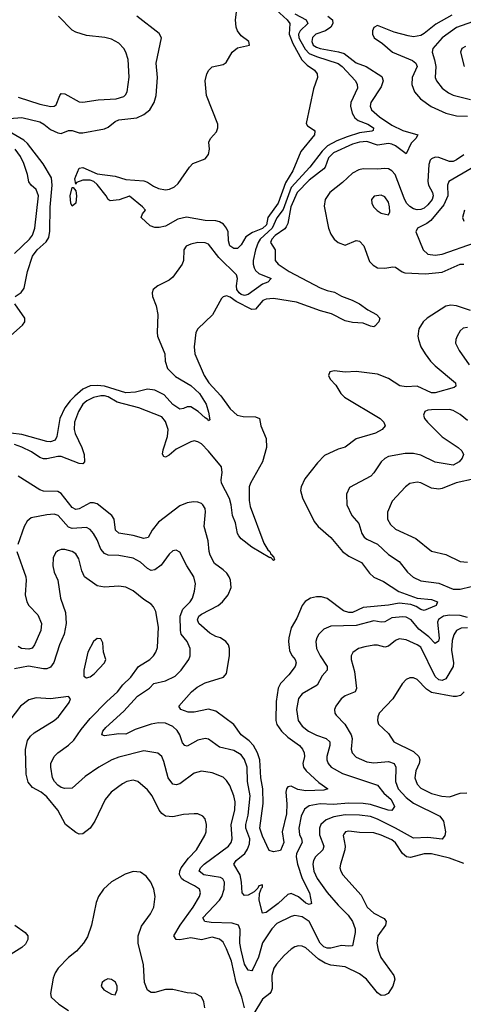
# Model space of a CAD drawing. Header units: inches. Extents: x 1934316 to 2140091, y 524953 to 667329.
# Tile 202 of 256: x 2015998 to 2018467, y 622789 to 628271. Entities that reach past the tile are written whole.
import ezdxf

# ---------------------------------------------------------------- set-up
doc = ezdxf.new("R2010")
doc.units = ezdxf.units.IN
doc.header["$MEASUREMENT"] = 0
doc.layers.add('C0612', color=7, linetype='Continuous')

msp = doc.modelspace()

# ---------------------------------------------------------------- linework, layer by layer
at = {"layer": 'C0612', "color": 5}
for points, elevation in [([(2017425.7, 628325.7), (2017486.9, 628270), (2017501.2, 628250), (2017498.5, 628190), (2017518.3, 628138.3), (2017568.1, 628048.1), (2017598.9, 628018.9), (2017639, 627990), (2017654.6, 627970), (2017656.5, 627950), (2017633.8, 627886.2), (2017593, 627693), (2017599.9, 627679.9), (2017636.3, 627656.3), (2017640.4, 627650), (2017639.6, 627630), (2017563.2, 627536.8), (2017519, 627430), (2017477.5, 627362.5), (2017436.6, 627250), (2017380.1, 627170), (2017371.6, 627130), (2017350, 627108), (2017293.7, 627086.3), (2017257.1, 627062.9), (2017230, 627018), (2017210, 626998), (2017190, 626997.6), (2017168.2, 627011.8), (2017160.2, 627040.2), (2017158.2, 627090), (2017149.9, 627110), (2017133.2, 627133.2), (2017110, 627146.6), (2017090, 627151.6), (2017030, 627153.4), (2016927.3, 627172.7), (2016878.6, 627161.4), (2016810, 627121.5), (2016773.8, 627113.8), (2016750, 627114.5), (2016724.2, 627124.2), (2016675.3, 627170), (2016682, 627190), (2016699, 627210), (2016682.7, 627230), (2016610, 627289.5), (2016552.4, 627267.6), (2016502, 627262), (2016490, 627269.3), (2016479.2, 627290), (2016430, 627353.6), (2016410.9, 627370.9), (2016390, 627378.7), (2016350, 627377.4), (2016314.4, 627365.6), (2016310, 627355.3), (2016305.6, 627385.6), (2016310, 627400.5), (2016330, 627443.8), (2016350, 627448.9), (2016430, 627413.8), (2016530, 627399.5), (2016590, 627381.5), (2016690, 627374), (2016710, 627367.3), (2016743.7, 627343.7), (2016770, 627332.2), (2016810, 627323.8), (2016831.7, 627328.3), (2016859.3, 627340.7), (2016880.5, 627359.5), (2016942.7, 627450), (2016961.2, 627470), (2017030, 627497.1), (2017050, 627521), (2017054.3, 627550), (2017051.6, 627590), (2017059.5, 627610), (2017093.2, 627646.8), (2017101, 627670), (2017100.4, 627690), (2017038, 627850), (2017031, 627930), (2017040.7, 627970), (2017050.4, 627989.6), (2017070, 628009.4), (2017130, 628021.2), (2017147.5, 628032.5), (2017180.2, 628090), (2017210, 628115.1), (2017277, 628130), (2017273, 628150), (2017230, 628181.4), (2017209.9, 628209.9), (2017203, 628230), (2017199.2, 628270), (2017211.5, 628370)], 140), ([(2015847.2, 627712.8), (2016010, 627726), (2016110, 627701.7), (2016132.2, 627690), (2016170, 627659.5), (2016210, 627641.4), (2016230, 627638.1), (2016270, 627654), (2016290, 627655.2), (2016330, 627640.8), (2016350, 627642.1), (2016470, 627663.5), (2016490, 627673.5), (2016530, 627704.8), (2016550, 627713.6), (2016650, 627724.6), (2016690, 627742.6), (2016723.4, 627770), (2016746.9, 627810), (2016758.4, 627850), (2016765.3, 627950), (2016757.2, 628030), (2016787.6, 628170), (2016774.7, 628194.8), (2016649.6, 628290)], 160), ([(2017530, 628303.1), (2017591.8, 628270), (2017601, 628250), (2017559.9, 628210), (2017550.1, 628190), (2017552.7, 628170), (2017562.4, 628150), (2017587.5, 628107.5), (2017610, 628083.8), (2017650, 628066.2), (2017770, 628027.8), (2017792.5, 628010), (2017866.4, 627930), (2017875.9, 627910), (2017878.4, 627890), (2017841.6, 627810), (2017840.1, 627790), (2017847.9, 627750), (2017864.1, 627724.1), (2017881.1, 627710), (2017934.9, 627690), (2017968.1, 627670), (2017964.8, 627655.2), (2017957.3, 627650), (2017890, 627641.2), (2017821.3, 627618.7), (2017763.4, 627596.6), (2017711.9, 627568.1), (2017681.3, 627538.7), (2017613, 627450), (2017510, 627337.8), (2017465, 627215), (2017430, 627168.8), (2017404.2, 627110), (2017337.3, 627050), (2017325.2, 627030), (2017311.1, 626990), (2017297.7, 626930), (2017296.9, 626910), (2017302.6, 626890), (2017310, 626875), (2017330, 626858.8), (2017398, 626830), (2017379.1, 626810), (2017350, 626798.1), (2017270, 626740.5), (2017250, 626735.7), (2017230, 626741.7), (2017219, 626750), (2017206, 626770), (2017204.1, 626790), (2017211.2, 626830), (2017204, 626850), (2017106.9, 626946.9), (2017050, 627021), (2017030, 627029.8), (2016990, 627030.8), (2016950, 627022.4), (2016924.9, 627010), (2016912.7, 626990), (2016910.3, 626930), (2016902.4, 626910), (2016850, 626837), (2016830, 626821.6), (2016766.8, 626790), (2016740.7, 626770), (2016734.9, 626750), (2016738, 626730), (2016758.3, 626678.3), (2016768, 626630), (2016762.7, 626530), (2016765.8, 626510), (2016805.3, 626410), (2016808.7, 626370), (2016820.9, 626330), (2016864.7, 626284.7), (2016950, 626235.5), (2016998.3, 626190), (2017035.9, 626130), (2017050, 626086), (2017057.1, 626042.9), (2017050, 626037.2), (2017046.1, 626046.1), (2017030, 626055.1), (2016990.7, 626090.7), (2016950, 626116.4), (2016930, 626116.4), (2016910, 626105.7), (2016890, 626102.7), (2016850, 626128.8), (2016802.8, 626182.8), (2016750, 626207.8), (2016710, 626213.4), (2016642.7, 626197.3), (2016590, 626194.6), (2016470, 626230.4), (2016430, 626235.5), (2016390, 626233.2), (2016350, 626214.1), (2016304.8, 626175.2), (2016279.5, 626150), (2016250.5, 626110), (2016221.3, 626050), (2016206, 625950), (2016194.9, 625930), (2016170, 625921.7), (2016150, 625922.3), (2016010, 625962.4), (2015950, 625969.3)], 160), ([(2017713.4, 628290), (2017739.8, 628270), (2017740.9, 628250), (2017729.5, 628230), (2017699.8, 628210), (2017646.2, 628190), (2017627.1, 628172.9), (2017623.4, 628150), (2017632.2, 628130), (2017650, 628117.9), (2017670, 628111.5), (2017773.1, 628093.1), (2017803.7, 628083.7), (2017870, 628031.6), (2017926.4, 628010), (2018014.2, 627954.2), (2018021.3, 627930), (2018010, 627897.2), (2017951.8, 627810), (2017948.9, 627790), (2017956.8, 627770), (2018000.1, 627730), (2018070, 627684.3), (2018130, 627654.3), (2018214, 627630), (2018203.7, 627610), (2018176.6, 627583.4), (2018150, 627524.1), (2018090, 627569.2), (2018070, 627578.1), (2018050, 627581.3), (2017990, 627572.4), (2017930, 627592.6), (2017890, 627589.9), (2017850, 627578.7), (2017745.4, 627530), (2017717.1, 627502.9), (2017697.5, 627450), (2017690, 627441), (2017610, 627378.4), (2017542.5, 627310), (2017508.1, 627230), (2017490, 627137.3), (2017481.7, 627118.3), (2017473.1, 627106.9), (2017420.1, 627070), (2017401.9, 627050), (2017394.6, 627030), (2017419.3, 626990), (2017419.7, 626930), (2017437.1, 626910), (2017497.2, 626870), (2017670, 626779.1), (2017710, 626763.4), (2017750, 626755.1), (2017790, 626732.1), (2017848.7, 626710), (2017890, 626689.1), (2017935.2, 626655.2), (2017984.9, 626630), (2018003.2, 626610), (2017997.6, 626590), (2017975.4, 626564.6), (2017970, 626561), (2017950, 626564.5), (2017910, 626582.4), (2017850, 626586.2), (2017810, 626595.5), (2017732.8, 626632.8), (2017672.4, 626650), (2017538.9, 626698.9), (2017410, 626719), (2017370, 626715.6), (2017352, 626708), (2017310, 626660.2), (2017290, 626657.9), (2017203.2, 626703.2), (2017170, 626726.5), (2017150, 626733.7), (2017131.5, 626728.5), (2017121.8, 626718.2), (2017071.8, 626628.2), (2016990.3, 626550), (2016978, 626530), (2016970.2, 626450), (2016972.9, 626410), (2017025, 626290), (2017050.2, 626250), (2017117.2, 626177.2), (2017170, 626104.7), (2017209.1, 626070), (2017241.9, 626061.9), (2017310, 626060.7), (2017333.1, 626050), (2017339.7, 626010), (2017370, 625939.3), (2017371.6, 625890), (2017350, 625809.7), (2017282, 625690), (2017275.1, 625670), (2017274.6, 625594.6), (2017281.5, 625561.5), (2017357.2, 625357.2), (2017379.7, 625319.7), (2017390.9, 625310), (2017396.1, 625296.1), (2017406, 625290), (2017404.5, 625284.5), (2017410, 625282.8), (2017416.4, 625263.6), (2017410, 625260.9), (2017396.6, 625276.6), (2017390, 625275.6), (2017290, 625334.8), (2017230, 625381.1), (2017217.6, 625397.6), (2017209.9, 625410), (2017199.9, 625470), (2017182.6, 625510), (2017175.8, 625570), (2017166.1, 625606.1), (2017122.3, 625690), (2017120, 625710), (2017125.6, 625750), (2017120.9, 625780.9), (2017050, 625869.3), (2017010, 625909.3), (2016990, 625921.9), (2016970, 625925.7), (2016950, 625921.3), (2016870, 625880.7), (2016830, 625846.6), (2016810, 625836.1), (2016800, 625840), (2016793, 625853), (2016796, 625876), (2016821.5, 625950), (2016824.4, 625990), (2016810, 626033.5), (2016790, 626060.9), (2016660.5, 626110), (2016541.7, 626141.7), (2016490, 626171.2), (2016470, 626177.6), (2016450, 626177.7), (2016410, 626167.6), (2016372.9, 626150), (2016350, 626129.8), (2016325.6, 626090), (2016302.5, 626030), (2016302.1, 625990), (2016307.5, 625967.5), (2016344.8, 625890), (2016357.2, 625850), (2016358.6, 625810), (2016350, 625799.1), (2016330, 625800.2), (2016230, 625838.9), (2016210, 625839.3), (2016150, 625825.6), (2016130, 625825.5), (2016110, 625833.6), (2016065, 625865), (2016011.1, 625891.1), (2015970, 625905.3)], 180), ([(2015990, 627839.5), (2016110, 627800.4), (2016171.4, 627788.6), (2016190.6, 627789.4), (2016202.2, 627797.8), (2016221.4, 627850), (2016230, 627859.6), (2016250, 627857.7), (2016330, 627814.4), (2016350, 627811.3), (2016435.8, 627824.2), (2016535.3, 627830), (2016577.3, 627842.7), (2016587.9, 627852), (2016596.4, 627870), (2016608.2, 627951.8), (2016601.5, 628050), (2016589.9, 628089.9), (2016578.4, 628110), (2016550, 628139.8), (2016510, 628162), (2016471.8, 628171.8), (2016370, 628183.2), (2016310, 628201.5), (2016290, 628213), (2016214.1, 628290)], 180), ([(2018404.1, 628295.9), (2018314.3, 628245.7), (2018250, 628193.7), (2018230, 628182.5), (2018190, 628176), (2018160.9, 628180.9), (2018081.8, 628201.8), (2017990, 628239.8), (2017970, 628227), (2017962.4, 628210), (2017961.8, 628190), (2017971.8, 628170), (2018017.9, 628137.9), (2018073.4, 628090), (2018183.5, 628043.5), (2018202.3, 628030), (2018209.6, 628010), (2018182.9, 627950), (2018179.8, 627910), (2018194.8, 627870), (2018229.7, 627829.7), (2018288.2, 627788.2), (2018370, 627750.6), (2018430, 627735.2), (2018490, 627734)], 220), ([(2018550.1, 628269.9), (2018430, 628227.7), (2018349.8, 628170.2), (2018298.2, 628110), (2018293.4, 628090), (2018307.4, 628047.4), (2018313.7, 628010), (2018311, 627950), (2018318, 627930), (2018350.2, 627890), (2018384, 627864), (2018410.7, 627850.7), (2018506.9, 627826.9)], 240), ([(2018478.6, 628121.4), (2018459.3, 628110), (2018452, 628090), (2018471.3, 628010)], 260), ([(2015973.3, 626730), (2016007.2, 626752.8), (2016022.9, 626777.1), (2016042.2, 626870), (2016070, 626954), (2016095, 626990), (2016145.6, 627034.4), (2016160.8, 627059.2), (2016166.2, 627093.8), (2016167.1, 627227.1), (2016179.9, 627350), (2016175.8, 627390), (2016129.6, 627469.6), (2016041.4, 627581.4), (2016020.8, 627600.8), (2015933.3, 627653.3)], 160), ([(2015970, 626970.3), (2016052.7, 627050), (2016070, 627072), (2016082.3, 627110), (2016102.3, 627290), (2016090, 627326.2), (2016062, 627350), (2016049.3, 627369.3), (2016042.4, 627410), (2016021.5, 627470), (2016002.5, 627510), (2015973.4, 627550)], 180), ([(2018470, 627519.3), (2018430, 627490.4), (2018410, 627482.3), (2018390, 627482.3), (2018330, 627503.7), (2018310, 627505), (2018290, 627497.2), (2018283.3, 627490), (2018275.2, 627464.8), (2018269.2, 627370), (2018273.1, 627350), (2018295.9, 627310), (2018299.7, 627290), (2018293.2, 627270), (2018270, 627240.4), (2018250, 627222.5), (2018230, 627213.7), (2018210, 627212.5), (2018190, 627218.6), (2018170, 627230.9), (2018151.8, 627250), (2018137.3, 627277.3), (2018087.8, 627410), (2018070, 627430.5), (2018050, 627441.2), (2018030, 627443.2), (2017990, 627438.9), (2017910, 627440.6), (2017885.3, 627434.7), (2017850, 627416.5), (2017795.7, 627364.3), (2017724, 627310), (2017698.3, 627270), (2017693, 627233), (2017716.2, 627110), (2017730, 627076.4), (2017749.1, 627050), (2017770.4, 627030), (2017810, 627016.2), (2017870, 627041.4), (2017890, 627038.5), (2017913.1, 627013.1), (2017945.8, 626925.8), (2017964.7, 626904.7), (2017990, 626890.1), (2018030, 626887.5), (2018075.7, 626895.7), (2018090, 626893.5), (2018127.3, 626867.3), (2018142.5, 626862.5), (2018257.2, 626857.2), (2018350, 626865.7), (2018450, 626910.6), (2018470.7, 626910.7)], 220), ([(2018510, 627443), (2018386.7, 627370), (2018379.8, 627350), (2018380.1, 627290), (2018358.7, 627241.3), (2018286.1, 627153.9), (2018263.3, 627136.7), (2018212.7, 627110), (2018203.8, 627090), (2018243.5, 626990), (2018270, 626965.4), (2018310, 626959.8), (2018350, 626965), (2018530, 627028.6)], 240), ([(2018473.4, 627210), (2018462.8, 627170), (2018469.2, 627149.2)], 260), ([(2015950, 626513), (2016013.3, 626570), (2016027.3, 626590), (2016027.3, 626610), (2015971.2, 626690)], 160), ([(2018508, 626652), (2018430, 626678.9), (2018398.3, 626681.7), (2018370, 626675.6), (2018266.7, 626610), (2018244.2, 626590), (2018218.8, 626550), (2018213.5, 626510), (2018217, 626490), (2018231.6, 626450), (2018254.6, 626410), (2018283.9, 626370), (2018310, 626344.2), (2018423.6, 626250), (2018425.7, 626230), (2018416.1, 626223.9), (2018310, 626193.5), (2018290, 626193.1), (2018210, 626231.4), (2018150, 626226.5), (2018113.4, 626233.4), (2018050, 626274.5), (2017990, 626297), (2017870, 626312.8), (2017810, 626309.6), (2017750, 626316.2), (2017724.7, 626310), (2017717.3, 626290), (2017725.5, 626270), (2017756.9, 626236.9), (2017786.4, 626190), (2017806, 626170), (2018004.9, 626050), (2018025.7, 626030), (2018031.6, 626010), (2018015.8, 625990), (2017977.6, 625970), (2017870, 625937.3), (2017810, 625890.8), (2017770, 625880.9), (2017695, 625844.9), (2017655.1, 625804.9), (2017585.5, 625714.5), (2017565, 625670), (2017562, 625650), (2017571.5, 625610), (2017638, 625478), (2017659.6, 625450), (2017730, 625388), (2017793.9, 625310), (2017830, 625284.4), (2017899.7, 625250), (2017945, 625190), (2017970, 625166.7), (2018022.7, 625142.7), (2018108.6, 625088.6), (2018210, 625051.5), (2018290, 625042.6), (2018322.6, 625030), (2018316.3, 625010), (2018250, 624982.5), (2018230, 624987.5), (2018204.4, 625004.4), (2018175.2, 625015.2), (2018110, 625022.8), (2018050, 625010.8), (2017910, 624998.9), (2017850, 624971.1), (2017830, 624971.1), (2017800.8, 624980.8), (2017710, 625049.2), (2017677.2, 625057.2), (2017650, 625057.9), (2017616.5, 625050), (2017587.9, 625032.1), (2017570.9, 625010), (2017541.6, 624938.4), (2017510, 624886), (2017495.7, 624830), (2017493.7, 624810), (2017500.1, 624760.1), (2017512.3, 624732.3), (2017531, 624710), (2017537.1, 624690), (2017532, 624670), (2017496.7, 624623.3), (2017450, 624575.6), (2017435.9, 624550), (2017424.9, 624475.1), (2017424, 624370), (2017430, 624347), (2017455.9, 624310), (2017490, 624276.6), (2017554.7, 624230), (2017572.8, 624210), (2017581.8, 624190), (2017582.5, 624170), (2017573.7, 624130), (2017577.6, 624110), (2017592.4, 624090), (2017663.6, 624023.6), (2017712.7, 623990), (2017690, 623981.8), (2017590, 623978.6), (2017546, 623986), (2017510, 624004.8), (2017490, 624000.9), (2017483.2, 623990), (2017480.1, 623970), (2017485.4, 623905.4), (2017483.5, 623850), (2017459.6, 623750), (2017467.9, 623690), (2017450, 623646.3), (2017410, 623638.5), (2017386.3, 623646.3), (2017350, 623725.1), (2017335.4, 623770), (2017353.3, 623906.7), (2017350.8, 623990), (2017341, 624050), (2017333.9, 624150), (2017322.2, 624190), (2017299.1, 624230), (2017276.2, 624256.2), (2017231.5, 624290), (2017190, 624347.2), (2017090, 624421.7), (2017050, 624433.4), (2016970, 624415.6), (2016935.7, 624415.7), (2016894.7, 624430), (2016884.4, 624450), (2016955.3, 624530), (2016985.5, 624554.5), (2017030, 624578.4), (2017133.3, 624610), (2017148.5, 624631.5), (2017166.5, 624730), (2017166.8, 624770), (2017159.8, 624790), (2017145.8, 624810), (2017115.4, 624830), (2017090, 624837.8), (2017056.3, 624856.3), (2016995.6, 624910), (2016988.4, 624930), (2016995.4, 624950), (2017010, 624961.8), (2017102, 625010), (2017126.3, 625030), (2017158.3, 625070), (2017175.2, 625110), (2017172.2, 625150), (2017163.7, 625170), (2017150.6, 625190), (2017130, 625209), (2017083.4, 625243.4), (2017057.9, 625290), (2017052.2, 625310), (2017047.5, 625370), (2017024.9, 625450), (2017031.9, 625531.9), (2017029.7, 625550), (2017017.6, 625570), (2017010, 625577.6), (2016990, 625585.1), (2016966.1, 625586.1), (2016930, 625581.6), (2016890, 625564.8), (2016770, 625473), (2016735.1, 625430), (2016712.5, 625387.5), (2016690, 625382.9), (2016630, 625399.6), (2016550, 625411.6), (2016532.3, 625430), (2016523.5, 625490), (2016511.1, 625510), (2016430, 625576.2), (2016410, 625582.2), (2016390, 625580.9), (2016330, 625547.7), (2016310, 625545), (2016290, 625555.9), (2016230, 625632.8), (2016210, 625644.7), (2016130, 625646.2), (2016110, 625654.6), (2015990, 625730.6)], 220), ([(2018490, 626557.7), (2018466.7, 626553.3), (2018450, 626538.4), (2018433.1, 626510), (2018424.9, 626490), (2018423.6, 626470), (2018443.6, 626430), (2018500.2, 626350)], 240), ([(2018490, 626039.1), (2018450, 626072.5), (2018410, 626095.7), (2018390, 626100.7), (2018290, 626099.8), (2018270, 626098), (2018253, 626090), (2018245.7, 626070), (2018252, 626050), (2018267, 626030), (2018349.6, 625949.6), (2018438.9, 625890), (2018458.7, 625870), (2018468.4, 625850), (2018461.6, 625830), (2018443.8, 625810), (2018410, 625791.3), (2018310, 625808.6), (2018230, 625846.1), (2018190, 625855.4), (2018143.5, 625856.5), (2018050, 625838.8), (2018030.9, 625829.1), (2018010.1, 625809.9), (2017970, 625748), (2017952, 625730), (2017833.8, 625666.2), (2017817.4, 625630), (2017818.6, 625570), (2017846.9, 625510), (2017886.4, 625466.4), (2017903.2, 625410), (2017914.6, 625390), (2017930, 625378.6), (2017990, 625351.6), (2018050, 625294), (2018110, 625255.2), (2018156.1, 625196.1), (2018187.8, 625167.8), (2018230, 625146.5), (2018330, 625134.3), (2018410, 625100.1), (2018450, 625101.3), (2018510, 625116.5)], 240), ([(2018530, 625715.3), (2018426.9, 625693.1), (2018350, 625661.5), (2018330, 625657.7), (2018290, 625662.8), (2018230, 625691.9), (2018210, 625696.8), (2018170, 625688.5), (2018144.6, 625670), (2018071.4, 625590), (2018045.6, 625530), (2018045.2, 625490), (2018061, 625461), (2018090, 625434), (2018203.4, 625383.4), (2018290, 625311.4), (2018370, 625293.8), (2018450, 625254.2), (2018490.2, 625250.2)], 260), ([(2018490, 624942.4), (2018450, 624953.2), (2018390, 624956.8), (2018357.2, 624950), (2018329, 624931), (2018323.8, 624916.2), (2018332.2, 624827.7), (2018329.5, 624810.6), (2018310, 624798.4), (2018275.8, 624835.8), (2018218.8, 624878.8), (2018177.7, 624930), (2018150, 624944.3), (2018130, 624947.5), (2018070, 624940.6), (2018030, 624919.6), (2018010, 624917.7), (2017970, 624924), (2017870, 624899), (2017730, 624894.5), (2017690, 624877.8), (2017662.6, 624850), (2017651.1, 624830), (2017646.2, 624810), (2017650.9, 624770), (2017670.9, 624730), (2017710.1, 624670), (2017709.2, 624650), (2017682.3, 624617.7), (2017653.5, 624566.5), (2017570, 624517.1), (2017550, 624492.6), (2017539.4, 624430), (2017548.6, 624370), (2017570, 624338.2), (2017606, 624310), (2017650, 624288.4), (2017703.1, 624270), (2017723.5, 624250), (2017723.7, 624230), (2017706.8, 624170), (2017707.6, 624150), (2017715.5, 624130), (2017732, 624110), (2017795.4, 624075.4), (2017988.7, 624008.7), (2018025.7, 623965.7), (2018065.3, 623930), (2018084.4, 623890), (2018070, 623868.9), (2018048.8, 623871.2), (2017950, 623901.2), (2017910, 623907.7), (2017830, 623909), (2017742.4, 623902.4), (2017670, 623905.2), (2017610, 623894), (2017583.6, 623876.4), (2017563.9, 623836.1), (2017552.4, 623770), (2017554.7, 623734.7), (2017566.9, 623710), (2017570.8, 623690), (2017539.4, 623630), (2017537.5, 623610), (2017544.5, 623570), (2017570.8, 623490), (2017611.8, 623410), (2017622, 623350), (2017610, 623345.2), (2017590, 623353.3), (2017550, 623388.6), (2017510, 623407), (2017490, 623401), (2017437.7, 623350), (2017370, 623301.4), (2017350, 623297.6), (2017330.5, 623370), (2017333.1, 623406.9), (2017343.7, 623436.3), (2017350, 623441), (2017350, 623454), (2017330, 623449.3), (2017323.6, 623436.4), (2017303.4, 623416.6), (2017270, 623396.4), (2017250, 623395.1), (2017236, 623410), (2017233.3, 623470), (2017226.2, 623510), (2017189.8, 623570), (2017202.9, 623590), (2017252, 623630), (2017266.8, 623653.2), (2017276.7, 623683.3), (2017279.5, 623710), (2017256.2, 623770), (2017256.3, 623790), (2017270, 623843), (2017280.3, 623950), (2017267, 624030), (2017263.9, 624110), (2017250, 624152.1), (2017230, 624178.4), (2017190, 624201.8), (2017110, 624220.3), (2017050, 624265.3), (2017030, 624269.8), (2016990, 624259.4), (2016930, 624226), (2016918, 624230), (2016904.6, 624244.6), (2016889.2, 624290), (2016874.3, 624314.3), (2016850, 624335.4), (2016810, 624354.8), (2016770, 624355.8), (2016730, 624349.9), (2016641, 624319), (2016590, 624294.3), (2016550, 624294.8), (2016470, 624284.8), (2016456, 624290), (2016461, 624310), (2016478.7, 624330), (2016578.6, 624421.4), (2016654.6, 624505.4), (2016721.2, 624550), (2016744.2, 624575.8), (2016810, 624590.2), (2016863.8, 624616.2), (2016896.4, 624650), (2016939.2, 624710), (2016946.4, 624730), (2016947.7, 624770), (2016929.8, 624810), (2016897.9, 624850), (2016893.2, 624870), (2016890.9, 624950), (2016905.9, 624990), (2016946.3, 625030), (2016960.2, 625050), (2016972, 625090), (2016976, 625130), (2016966.9, 625170), (2016928.9, 625230), (2016890, 625307.3), (2016870, 625318.7), (2016850, 625314.7), (2016830, 625295.1), (2016786.5, 625233.5), (2016750, 625208.9), (2016730, 625205.5), (2016710, 625215), (2016670, 625251.5), (2016630, 625273.7), (2016550, 625287.5), (2016490, 625289.8), (2016470, 625298.4), (2016450, 625324), (2016430, 625375.1), (2016410, 625409.8), (2016390, 625432.9), (2016370, 625443.5), (2016290, 625438.6), (2016270, 625446.6), (2016211.6, 625510), (2016190, 625518.4), (2016150, 625515.4), (2016062.3, 625497.7), (2016040, 625480), (2016023.2, 625450), (2015988.2, 625350)], 240), ([(2018490, 624884.6), (2018455.6, 624884.4), (2018429.3, 624870), (2018414.3, 624845.7), (2018405.6, 624814.4), (2018400.8, 624760.8), (2018412.6, 624690), (2018410.6, 624670), (2018370, 624601.8), (2018350, 624592.2), (2018330, 624596.7), (2018310, 624615.4), (2018230, 624778), (2018210, 624791.6), (2018150, 624818.4), (2018110, 624823.4), (2018090, 624815.4), (2018050, 624783.5), (2018030, 624777), (2017990, 624788.9), (2017970, 624789.8), (2017919.6, 624780.4), (2017883, 624770), (2017852.3, 624747.7), (2017843.6, 624730), (2017843.6, 624710), (2017862.1, 624642.1), (2017872.8, 624547.2), (2017864.6, 624530), (2017810, 624506), (2017787.8, 624490), (2017758, 624450), (2017750.3, 624430), (2017751.8, 624410), (2017759, 624399), (2017808.3, 624348.3), (2017843.3, 624290), (2017848.3, 624270), (2017842.5, 624210), (2017847.8, 624190), (2017870, 624165), (2017930, 624139.5), (2017970, 624134.1), (2018050, 624141.2), (2018082.4, 624130), (2018091.3, 624110), (2018089.6, 624030), (2018105.5, 623990), (2018150, 623941.4), (2018189.5, 623909.5), (2018336.9, 623836.9), (2018356.5, 623810), (2018367.5, 623750), (2018364.7, 623730), (2018350, 623709.8), (2018270, 623718.2), (2018190, 623714.2), (2018090.6, 623770.6), (2017990, 623819.9), (2017950, 623834.9), (2017890, 623843.4), (2017810, 623844.2), (2017746.3, 623833.7), (2017703.3, 623816.7), (2017674.5, 623790), (2017666.4, 623770), (2017666.4, 623733.6), (2017690.1, 623669.9), (2017685.3, 623650), (2017643.9, 623610), (2017632.5, 623590), (2017629.1, 623570), (2017635.9, 623530), (2017654.2, 623490), (2017710, 623411.8), (2017770, 623340.9), (2017826.2, 623286.2), (2017850.1, 623250), (2017865.5, 623210), (2017866.1, 623190), (2017850, 623115.6), (2017830, 623112.5), (2017790, 623117.8), (2017730, 623101.4), (2017710, 623102.3), (2017690.9, 623110), (2017669.9, 623130), (2017608.4, 623250), (2017570, 623276.2), (2017530, 623283.2), (2017510, 623278.9), (2017430, 623238.5), (2017400.7, 623210), (2017348.9, 623131.1), (2017327.3, 623052.7), (2017295.2, 622984.8), (2017290, 622976.4), (2017270, 622979.3), (2017250, 623013.7), (2017230.3, 623090), (2017223.5, 623130), (2017225.9, 623205.9), (2017215.6, 623230), (2017180.6, 623240.6), (2017064.3, 623244.3), (2017028, 623250), (2017017.3, 623270), (2017110.5, 623369.5), (2017123.4, 623390), (2017136.1, 623430), (2017139, 623470), (2017128.4, 623488.4), (2017115.1, 623495.1), (2017022.4, 623510), (2016996.5, 623530), (2017003.9, 623550), (2017025.4, 623570), (2017160.6, 623670), (2017175.6, 623690), (2017181.1, 623710), (2017175.6, 623790), (2017196.4, 623870), (2017196.9, 623916.9), (2017189.9, 623950), (2017168.3, 624008.3), (2017150, 624036.4), (2017130, 624053.8), (2017070, 624078.7), (2017010, 624088.1), (2016970, 624076.8), (2016890, 624017.7), (2016870, 624010.7), (2016850, 624015.5), (2016824.6, 624050), (2016801.1, 624141.1), (2016788.5, 624170), (2016767.3, 624187.3), (2016690, 624200.7), (2016550, 624164.7), (2016510.3, 624150), (2016439, 624110), (2016362.8, 624057.2), (2016290, 623993.3), (2016250, 623991.1), (2016230, 623997.2), (2016210, 624009), (2016191.9, 624030), (2016180.7, 624050), (2016170.8, 624110), (2016172, 624130), (2016189.8, 624170), (2016209.9, 624190.1), (2016270, 624231.9), (2016300.6, 624259.4), (2016340.3, 624319.7), (2016390, 624380.1), (2016483.8, 624476.2), (2016543.5, 624530), (2016572.2, 624567.8), (2016616.8, 624610), (2016659.5, 624670), (2016723.1, 624710), (2016743.5, 624730), (2016756.2, 624750), (2016764.5, 624775.5), (2016771.3, 624890), (2016756.3, 624976.3), (2016743.3, 625003.3), (2016730, 625018), (2016690, 625042.7), (2016630, 625090.9), (2016590, 625111.7), (2016550, 625117.4), (2016470, 625111.7), (2016430, 625119.1), (2016359.2, 625170), (2016343.7, 625203.7), (2016328.4, 625270), (2016310, 625297.3), (2016290, 625310.7), (2016250, 625321), (2016230, 625321.1), (2016210, 625314.7), (2016197.8, 625302.3), (2016185, 625275.1), (2016182.8, 625230), (2016190, 625194.8), (2016210.4, 625150), (2016225.8, 625050), (2016254, 624970), (2016257.1, 624910), (2016245.5, 624850), (2016219.4, 624790), (2016188, 624692), (2016170, 624666), (2016150, 624656.5), (2016130, 624656.7), (2016048, 624672), (2015970, 624657.3)], 260), ([(2015983.2, 625310), (2016032.6, 625170), (2016035.2, 625150), (2016029.3, 625070), (2016038.8, 625030), (2016049.2, 625010), (2016098.7, 624958.7), (2016119.5, 624910), (2016116.2, 624870), (2016081.4, 624790), (2016067.7, 624772.3), (2016050, 624766.1), (2016008.7, 624770), (2015990, 624781.5)], 240), ([(2018472, 624530), (2018451.4, 624508.6), (2018430, 624502.7), (2018410, 624503.4), (2018290, 624525.3), (2018263.1, 624543.1), (2018210, 624598), (2018190, 624607.1), (2018170, 624607.9), (2018150, 624598.2), (2018126.2, 624573.8), (2018074.4, 624490), (2017999.7, 624410), (2017991.1, 624390), (2017989.2, 624370), (2017994.9, 624350), (2018050, 624296.4), (2018080.3, 624250), (2018190, 624197.6), (2018219.4, 624170), (2018225.1, 624150), (2018221.9, 624130), (2018202.7, 624090), (2018197.3, 624050), (2018210, 624014.9), (2018230, 623992.9), (2018290, 623962.8), (2018347.4, 623947.4), (2018390, 623945.4), (2018450, 623965), (2018487.4, 623967.4)], 280), ([(2017249, 622769), (2017233.8, 622830), (2017203.8, 622910), (2017177, 623030), (2017150, 623098), (2017130, 623134.6), (2017110, 623152.5), (2017070, 623163.7), (2017010.7, 623149.3), (2016950, 623159), (2016889, 623149), (2016870, 623150.9), (2016856.2, 623170), (2016890.7, 623230), (2016963.5, 623330), (2016999.6, 623390), (2017004.2, 623410), (2016998.3, 623430), (2016970.7, 623450), (2016910, 623480.6), (2016898.6, 623490), (2016888, 623512), (2016888.7, 623530), (2016897.1, 623550), (2016937.7, 623602.3), (2016983.2, 623650), (2017028.6, 623730), (2017035.3, 623750), (2017037.7, 623790), (2017030, 623821.2), (2017017.1, 623837.1), (2016990, 623849.6), (2016969.7, 623849.7), (2016910, 623846.6), (2016850, 623832.4), (2016810, 623837.1), (2016790, 623850.9), (2016775.3, 623870), (2016735.5, 623950), (2016710, 623983.5), (2016655.1, 624030), (2016630, 624037.7), (2016595.5, 624030), (2016570, 624017.1), (2016508, 623970), (2016474.4, 623930), (2016416.3, 623810), (2016390, 623770.9), (2016350, 623738.8), (2016330, 623737.1), (2016310, 623745.5), (2016253.5, 623790), (2016211.1, 623870), (2016150, 623944.1), (2016117.2, 623970), (2016070, 623996.7), (2016045.4, 624025.4), (2016034.5, 624070), (2016031.5, 624208.5), (2016042.2, 624257.8), (2016058.2, 624281.8), (2016078.7, 624301.3), (2016190, 624368.9), (2016214.7, 624390), (2016274.5, 624470), (2016281.2, 624490), (2016270, 624504), (2016170, 624490.8), (2016090, 624496.4), (2016050, 624484.7), (2016002.4, 624450), (2015920, 624340)], 280), ([(2018470, 623573.7), (2018390, 623603.7), (2018290, 623626.9), (2018250, 623627.3), (2018173.4, 623606.6), (2018151.1, 623611.1), (2018129.6, 623629.6), (2018090, 623688.2), (2018070, 623704.4), (2018010, 623731.9), (2017970, 623744.7), (2017890, 623746.1), (2017830, 623752.9), (2017811.1, 623748.9), (2017802.4, 623737.6), (2017798.2, 623730), (2017809.4, 623670), (2017808.7, 623650), (2017783.8, 623570), (2017780.7, 623550), (2017785, 623530), (2017795.8, 623510), (2017897.8, 623397.8), (2017932.8, 623330), (2017970, 623296.6), (2018026.5, 623266.5), (2018037.5, 623250), (2018033.7, 623230), (2017992, 623170), (2017986.7, 623130), (2017992.9, 623090), (2018008.1, 623050), (2018081.2, 622950), (2018086, 622930), (2018074.9, 622890), (2018048.5, 622850), (2018030, 622839.8), (2018010, 622839.3), (2017990, 622853.1), (2017929.1, 622930), (2017890, 622958.6), (2017810, 622997.2), (2017730, 623007.1), (2017698.1, 623018.1), (2017660.9, 623040.9), (2017590, 623103.7), (2017570, 623113.6), (2017550, 623115.3), (2017530, 623109.7), (2017510, 623097.4), (2017470, 623061.1), (2017426.9, 623013.1), (2017413.5, 622990), (2017401.9, 622950), (2017402.7, 622877.3), (2017398.4, 622861.6), (2017390.1, 622849.9), (2017350, 622817.2), (2017301.1, 622738.9)], 280), ([(2017028.6, 622770), (2017023.8, 622803.8), (2017010, 622831.3), (2016974, 622850), (2016930, 622854.2), (2016850, 622872.4), (2016810, 622872.7), (2016750, 622855.2), (2016730, 622854.9), (2016710, 622868), (2016693.2, 622910), (2016687, 623010), (2016657.7, 623130), (2016657.4, 623170), (2016675.7, 623224.3), (2016726.3, 623293.7), (2016745.2, 623330), (2016752.7, 623390), (2016744.2, 623430), (2016728.7, 623470), (2016703.1, 623503.1), (2016670, 623525.3), (2016630, 623528.7), (2016585.8, 623514.2), (2016510, 623470.9), (2016464.9, 623430), (2016437.4, 623390), (2016423.7, 623356.3), (2016398.5, 623230), (2016375.4, 623164.6), (2016352.6, 623130), (2016313.9, 623086.1), (2016270.8, 623049.2), (2016213.1, 622990), (2016195.8, 622964.2), (2016184.6, 622935.4), (2016170.3, 622850), (2016173.7, 622830), (2016216.9, 622790), (2016270, 622754.5)], 320), ([(2015971.3, 623230), (2016028.9, 623190), (2016044.4, 623170), (2016043.8, 623150), (2016030, 623124.2), (2016010, 623105.6), (2015950.9, 623069.1)], 280)]:
    msp.add_lwpolyline(points, dxfattribs=dict(at, elevation=elevation))
for points, elevation in [([(2016290, 627233.2), (2016283.5, 627250), (2016278.5, 627290), (2016290, 627337.3), (2016296.8, 627336.8), (2016310, 627318), (2016314.2, 627290), (2016310, 627249.4)], 140), ([(2018010, 627294), (2017970.4, 627289.6), (2017956.3, 627270), (2017958, 627250), (2017968.2, 627230), (2017988.2, 627208.2), (2018010, 627194.4), (2018050, 627184), (2018058.7, 627201.3), (2018057.2, 627230), (2018050, 627254.5), (2018030, 627285.6)], 240), ([(2016430, 624826), (2016410, 624809.3), (2016377, 624750), (2016355.3, 624650), (2016356, 624616), (2016370, 624607.3), (2016390, 624613), (2016413.6, 624630), (2016469.6, 624690), (2016478, 624710), (2016465.6, 624750), (2016462, 624802), (2016450, 624824)], 280), ([(2016489.1, 622930.9), (2016470, 622922.9), (2016457.1, 622910), (2016452.7, 622890), (2016466, 622870), (2016510, 622845.5), (2016530, 622842.8), (2016540.5, 622870), (2016540.5, 622890), (2016532.4, 622912.4), (2016510, 622927.6), (2016498, 622930)], 340)]:
    msp.add_lwpolyline(points, close=True, dxfattribs=dict(at, elevation=elevation))

doc.saveas('drawing.dxf')
